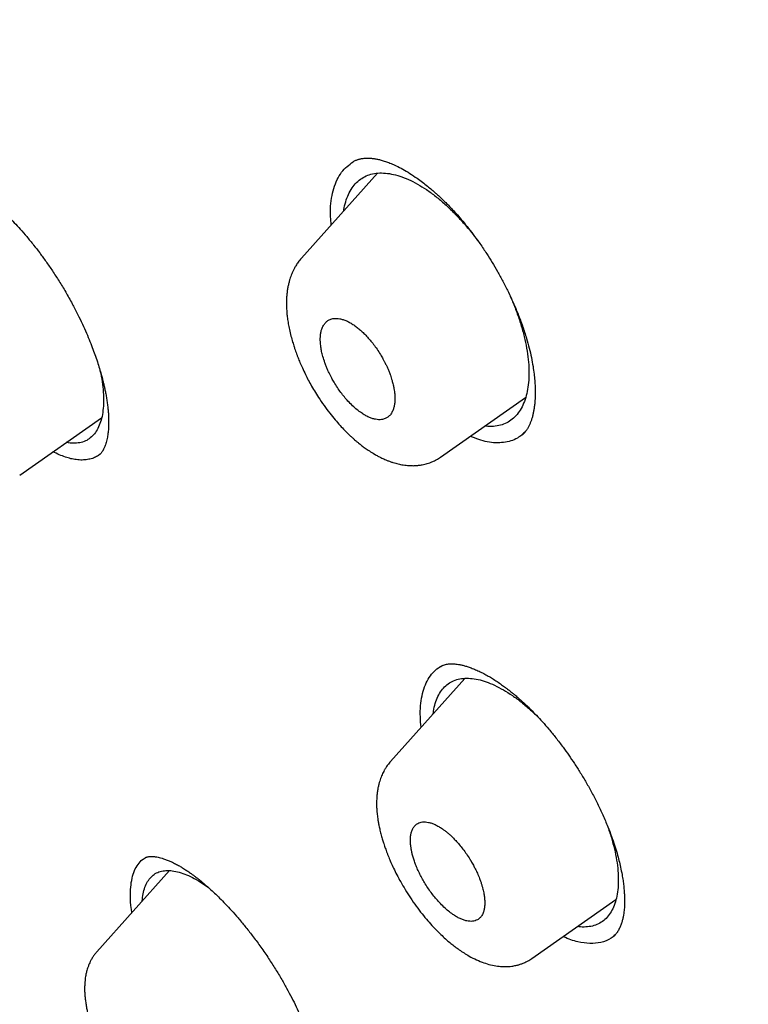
# Model space of a CAD drawing. Header units: millimetres. Extents: x 8 to 601, y 12 to 948.
# Tile 38 of 125: x 473 to 485, y 393 to 408. Entities that reach past the tile are written whole.
import ezdxf

# ---------------------------------------------------------------- set-up
doc = ezdxf.new("R2010")
doc.units = ezdxf.units.MM

msp = doc.modelspace()

# ---------------------------------------------------------------- linework, layer by layer
at = {"color": 7, "linetype": 'Continuous', "lineweight": 30}
for p, q in [((479.137, 405.948), (477.917, 404.587)), ((480.152, 401.396), (481.516, 402.351)), ((473.395, 401.108), (474.71, 402.028)), ((481.46, 401.748), (481.463, 401.751)), ((480.15, 401.398), (480.149, 401.397)), ((480.541, 397.847), (479.346, 396.514)), ((475.797, 394.763), (474.631, 393.461)), ((476.361, 394.538), (476.425, 394.492)), ((481.617, 393.355), (482.965, 394.298)), ((482.923, 393.704), (482.948, 393.726)), ((481.615, 393.357), (481.614, 393.356))]:
    msp.add_line(p, q, dxfattribs=at)
for points, knots in [([(535.107, 394.454), (534.991, 394.598), (534.761, 394.882), (534.415, 395.302), (534.071, 395.71), (533.733, 396.107), (533.399, 396.491), (533.052, 396.886), (532.691, 397.289), (532.318, 397.7), (531.952, 398.096), (531.572, 398.502), (531.179, 398.915), (530.774, 399.334), (530.382, 399.735), (530.002, 400.118), (529.635, 400.483), (529.282, 400.832), (528.941, 401.164), (528.614, 401.479), (528.301, 401.779), (528.001, 402.063), (527.715, 402.332), (527.447, 402.582), (527.197, 402.813), (526.965, 403.026), (526.745, 403.227), (526.538, 403.416), (526.338, 403.596), (526.148, 403.768), (525.966, 403.93), (525.799, 404.079), (525.646, 404.215), (525.508, 404.337), (525.384, 404.446), (525.275, 404.542), (525.18, 404.625), (525.1, 404.696), (525.031, 404.755), (524.974, 404.805), (524.932, 404.842), (524.902, 404.868), (524.883, 404.885), (524.863, 404.902), (524.839, 404.923), (524.806, 404.952), (524.753, 404.998), (524.682, 405.059), (524.594, 405.136), (524.483, 405.231), (524.348, 405.348), (524.186, 405.486), (524.007, 405.639), (523.813, 405.804), (523.606, 405.98), (523.392, 406.159), (523.053, 406.444), (522.591, 406.827), (521.972, 407.335), (521.322, 407.861), (520.638, 408.405), (519.955, 408.942), (519.269, 409.475), (518.576, 410.004), (518.002, 410.436), (517.55, 410.774), (517.224, 411.015), (516.907, 411.248), (516.601, 411.472), (516.304, 411.688), (516.017, 411.895), (515.795, 412.055), (515.634, 412.17), (515.536, 412.24), (515.447, 412.303), (515.374, 412.355), (515.317, 412.395), (515.274, 412.426), (515.235, 412.454), (515.201, 412.478), (515.175, 412.496), (515.154, 412.511), (515.134, 412.525), (515.109, 412.543), (515.07, 412.57), (515.016, 412.608), (514.946, 412.658), (514.861, 412.717), (514.763, 412.786), (514.651, 412.864), (514.527, 412.951), (514.391, 413.046), (514.241, 413.15), (514.087, 413.257), (513.93, 413.365), (513.773, 413.473), (513.609, 413.586), (513.441, 413.7), (513.273, 413.815), (513.025, 413.983), (512.698, 414.203), (512.262, 414.494), (511.794, 414.804), (511.293, 415.132), (510.89, 415.393), (510.587, 415.588), (510.386, 415.716), (510.184, 415.845), (509.981, 415.974), (509.777, 416.103), (509.574, 416.231), (509.382, 416.351), (509.206, 416.461), (509.049, 416.559), (508.906, 416.648), (508.776, 416.728), (508.66, 416.8), (508.558, 416.863), (508.469, 416.918), (508.394, 416.964), (508.331, 417.003), (508.278, 417.035), (508.233, 417.063), (508.185, 417.093), (508.126, 417.129), (508.051, 417.174), (507.964, 417.228), (507.862, 417.29), (507.745, 417.361), (507.615, 417.44), (507.47, 417.528), (507.312, 417.624), (507.141, 417.727), (506.96, 417.835), (506.774, 417.947), (506.587, 418.059), (506.24, 418.266), (505.734, 418.566), (504.934, 419.036), (504.002, 419.579), (502.94, 420.194), (501.888, 420.8), (500.848, 421.395), (500.115, 421.81), (499.682, 422.053), (499.545, 422.129), (499.408, 422.206), (499.272, 422.282), (499.138, 422.357), (499.003, 422.432), (498.873, 422.504), (498.749, 422.572), (498.639, 422.633), (498.545, 422.685), (498.465, 422.729), (498.4, 422.765), (498.349, 422.792), (498.316, 422.81), (498.293, 422.823), (498.272, 422.835), (498.241, 422.851), (498.201, 422.874), (498.15, 422.901), (498.09, 422.934), (497.985, 422.991), (497.841, 423.07), (497.662, 423.167), (497.488, 423.261), (497.321, 423.351), (497.159, 423.438), (497.001, 423.522), (496.855, 423.6), (496.721, 423.671), (496.598, 423.736), (496.474, 423.802), (496.368, 423.857), (496.284, 423.901), (496.226, 423.932), (496.179, 423.956), (496.143, 423.975), (496.108, 423.993), (496.066, 424.015), (496.009, 424.045), (495.938, 424.082), (495.853, 424.126), (495.754, 424.177), (495.495, 424.311), (495.238, 424.442), (494.988, 424.569), (494.893, 424.617), (494.797, 424.665), (494.702, 424.713), (494.612, 424.758), (494.54, 424.794), (494.485, 424.822), (494.446, 424.841), (494.412, 424.858), (494.381, 424.873), (494.353, 424.887), (494.323, 424.902), (494.285, 424.921), (494.239, 424.944), (494.184, 424.971), (494.121, 425.002), (494.055, 425.034), (493.988, 425.067), (493.923, 425.099), (493.833, 425.143), (493.72, 425.198), (493.581, 425.266), (493.446, 425.331), (493.317, 425.393), (493.199, 425.449), (493.091, 425.501), (492.992, 425.547), (492.906, 425.589), (492.83, 425.624), (492.773, 425.651), (492.728, 425.672), (492.686, 425.692), (492.636, 425.715), (492.576, 425.743), (492.51, 425.774), (492.349, 425.849), (492.176, 425.929), (491.993, 426.013), (491.89, 426.059), (491.788, 426.106), (491.687, 426.151), (491.588, 426.196), (491.498, 426.236), (491.421, 426.271), (491.359, 426.298), (491.303, 426.323), (491.247, 426.348), (491.184, 426.376), (491.112, 426.408), (491.027, 426.445), (490.93, 426.487), (490.826, 426.533), (490.721, 426.579), (490.617, 426.624), (490.504, 426.672), (490.384, 426.723), (490.257, 426.777), (490.137, 426.828), (490.026, 426.875), (489.927, 426.917), (489.837, 426.954), (489.75, 426.99), (489.658, 427.028), (489.558, 427.069), (489.449, 427.114), (489.329, 427.163), (489.198, 427.216), (489.078, 427.264), (488.977, 427.305), (488.901, 427.335), (488.837, 427.36), (488.786, 427.381), (488.745, 427.397), (488.705, 427.413), (488.659, 427.431), (488.601, 427.454), (488.532, 427.481), (488.454, 427.511), (488.37, 427.544), (488.286, 427.576), (488.2, 427.609), (488.113, 427.643), (488.026, 427.676), (487.94, 427.709), (487.854, 427.741), (487.773, 427.772), (487.703, 427.798), (487.647, 427.819), (487.603, 427.835), (487.564, 427.849), (487.529, 427.862), (487.492, 427.876), (487.446, 427.893), (487.388, 427.915), (487.303, 427.945), (487.201, 427.983), (487.088, 428.024), (486.985, 428.061), (486.891, 428.094), (486.806, 428.125), (486.728, 428.152), (486.657, 428.177), (486.592, 428.2), (486.537, 428.219), (486.489, 428.236), (486.443, 428.252), (486.391, 428.27), (486.331, 428.29), (486.243, 428.321), (486.131, 428.359), (485.999, 428.403), (485.872, 428.446), (485.748, 428.487), (485.629, 428.526), (485.516, 428.563), (485.41, 428.598), (485.311, 428.629), (485.217, 428.659), (485.123, 428.689), (485.041, 428.715), (484.968, 428.738), (484.903, 428.758), (484.831, 428.78), (484.752, 428.804), (484.678, 428.827), (484.613, 428.847), (484.562, 428.862), (484.52, 428.875), (484.487, 428.885), (484.448, 428.897), (484.396, 428.912), (484.327, 428.932), (484.247, 428.956), (484.157, 428.982), (484.058, 429.011), (483.965, 429.037), (483.878, 429.062), (483.801, 429.084), (483.726, 429.105), (483.658, 429.124), (483.601, 429.139), (483.551, 429.153), (483.495, 429.168), (483.424, 429.187), (483.337, 429.211), (483.243, 429.236), (483.145, 429.262), (483.043, 429.288), (482.937, 429.315), (482.834, 429.342), (482.737, 429.366), (482.646, 429.389), (482.526, 429.418), (482.376, 429.454), (482.194, 429.497), (482.006, 429.54), (481.851, 429.574), (481.732, 429.6), (481.654, 429.617), (481.58, 429.632), (481.517, 429.645), (481.467, 429.656), (481.423, 429.665), (481.376, 429.674), (481.32, 429.686), (481.254, 429.699), (481.18, 429.713), (481.105, 429.728), (481.029, 429.742), (480.955, 429.756), (480.888, 429.769), (480.829, 429.779), (480.777, 429.789), (480.727, 429.798), (480.674, 429.807), (480.616, 429.817), (480.551, 429.828), (480.477, 429.841), (480.393, 429.855), (480.303, 429.869), (480.211, 429.884), (480.116, 429.899), (480.022, 429.913), (479.933, 429.926), (479.855, 429.937), (479.787, 429.946), (479.729, 429.954), (479.68, 429.961), (479.638, 429.966), (479.594, 429.972), (479.544, 429.978), (479.469, 429.988), (479.37, 430), (479.252, 430.013), (479.133, 430.026), (479.017, 430.038), (478.915, 430.048), (478.828, 430.056), (478.756, 430.062), (478.685, 430.068), (478.61, 430.074), (478.529, 430.08), (478.444, 430.087), (478.366, 430.092), (478.299, 430.096), (478.244, 430.099), (478.188, 430.102), (478.127, 430.105), (478.061, 430.109), (477.991, 430.112), (477.904, 430.115), (477.806, 430.118), (477.694, 430.121), (477.587, 430.123), (477.483, 430.125), (477.385, 430.125), (477.287, 430.125), (477.2, 430.124), (477.12, 430.123), (477.048, 430.122), (476.976, 430.12), (476.907, 430.118), (476.839, 430.116), (476.768, 430.113), (476.703, 430.11), (476.648, 430.107), (476.604, 430.105), (476.565, 430.102), (476.53, 430.1), (476.491, 430.098), (476.442, 430.095), (476.382, 430.09), (476.32, 430.086), (476.262, 430.081), (476.208, 430.076), (476.159, 430.072), (476.112, 430.067), (476.064, 430.063), (476.015, 430.058), (475.961, 430.052), (475.905, 430.045), (475.847, 430.039), (475.793, 430.032), (475.731, 430.024), (475.657, 430.014), (475.576, 430.002), (475.493, 429.99), (475.413, 429.977), (475.333, 429.963), (475.259, 429.951), (475.192, 429.938), (475.129, 429.926), (475.068, 429.914), (475.009, 429.902), (474.948, 429.889), (474.891, 429.877), (474.842, 429.866), (474.804, 429.857), (474.769, 429.849), (474.732, 429.841), (474.693, 429.831), (474.655, 429.822), (474.618, 429.813), (474.577, 429.802), (474.531, 429.79), (474.483, 429.777), (474.441, 429.766), (474.406, 429.756), (474.372, 429.747), (474.332, 429.735), (474.288, 429.722), (474.245, 429.71), (474.206, 429.698), (474.17, 429.687), (474.134, 429.676), (474.095, 429.663), (474.053, 429.65), (474.011, 429.636), (473.974, 429.623), (473.939, 429.612), (473.902, 429.599), (473.859, 429.584), (473.817, 429.569), (473.78, 429.555), (473.75, 429.544), (473.724, 429.534), (473.701, 429.526), (473.678, 429.517), (473.653, 429.507), (473.622, 429.495), (473.583, 429.48), (473.544, 429.464), (473.509, 429.45), (473.476, 429.436), (473.439, 429.421), (473.395, 429.402), (473.346, 429.381), (473.301, 429.361), (473.258, 429.342), (473.217, 429.323), (473.171, 429.302), (473.123, 429.28), (473.077, 429.258), (473.039, 429.239), (473.007, 429.223), (472.976, 429.208), (472.941, 429.19), (472.901, 429.17), (472.86, 429.148), (472.822, 429.128), (472.791, 429.112), (472.764, 429.098), (472.739, 429.084), (472.709, 429.067), (472.669, 429.045), (472.615, 429.015), (472.576, 428.992), (472.553, 428.98)], [0, 0, 0, 0, 0.006097, 0.012078, 0.017938, 0.023655, 0.029231, 0.034674, 0.040928, 0.047013, 0.052932, 0.058688, 0.065331, 0.071746, 0.077931, 0.08389, 0.089623, 0.095131, 0.100415, 0.105476, 0.110315, 0.114933, 0.119332, 0.123513, 0.127254, 0.130803, 0.134159, 0.137322, 0.140294, 0.143277, 0.146038, 0.148578, 0.150896, 0.152994, 0.15487, 0.156526, 0.157961, 0.159176, 0.160189, 0.161053, 0.161771, 0.16211, 0.162403, 0.162652, 0.162992, 0.163501, 0.164173, 0.165376, 0.166717, 0.168195, 0.170393, 0.172838, 0.17553, 0.178468, 0.181646, 0.18489, 0.188124, 0.196961, 0.20572, 0.216046, 0.226262, 0.236475, 0.246771, 0.257147, 0.267606, 0.272567, 0.277466, 0.282216, 0.286815, 0.291264, 0.295555, 0.299696, 0.301281, 0.302769, 0.304111, 0.305308, 0.306025, 0.306677, 0.307265, 0.307788, 0.308195, 0.308437, 0.308712, 0.309097, 0.309594, 0.31045, 0.311512, 0.312781, 0.314256, 0.315938, 0.31779, 0.319842, 0.322092, 0.324542, 0.326777, 0.329154, 0.331652, 0.334175, 0.336713, 0.339267, 0.345348, 0.351516, 0.358971, 0.366546, 0.374242, 0.377266, 0.380308, 0.383368, 0.386446, 0.389543, 0.392657, 0.395712, 0.398303, 0.400688, 0.402866, 0.404838, 0.406604, 0.408164, 0.409519, 0.410667, 0.41161, 0.412399, 0.413057, 0.413688, 0.414618, 0.415754, 0.417096, 0.418644, 0.420432, 0.422433, 0.424647, 0.427073, 0.429713, 0.432511, 0.435389, 0.438264, 0.441136, 0.451371, 0.46157, 0.478052, 0.494438, 0.510686, 0.52672, 0.542537, 0.544663, 0.546785, 0.548903, 0.551017, 0.553125, 0.555124, 0.55727, 0.55919, 0.560882, 0.562348, 0.563586, 0.564597, 0.565381, 0.565936, 0.566131, 0.566449, 0.56692, 0.567546, 0.568325, 0.569259, 0.570347, 0.573178, 0.575959, 0.578645, 0.581238, 0.583737, 0.58616, 0.588598, 0.590495, 0.592409, 0.594339, 0.596272, 0.597344, 0.598242, 0.598967, 0.59952, 0.599923, 0.600589, 0.601475, 0.60258, 0.603904, 0.605448, 0.607209, 0.615971, 0.61745, 0.618935, 0.620426, 0.621921, 0.623375, 0.624653, 0.625321, 0.625925, 0.626466, 0.626943, 0.627357, 0.627789, 0.628375, 0.629118, 0.629969, 0.630962, 0.632037, 0.633087, 0.634109, 0.635102, 0.63733, 0.6394, 0.641657, 0.64369, 0.645499, 0.647233, 0.648784, 0.650151, 0.651336, 0.652337, 0.652851, 0.653501, 0.654295, 0.655234, 0.656314, 0.657448, 0.662874, 0.664513, 0.666143, 0.667762, 0.669369, 0.670964, 0.672494, 0.673642, 0.674631, 0.675464, 0.676312, 0.677312, 0.678464, 0.679768, 0.681379, 0.683074, 0.684754, 0.68642, 0.68807, 0.690148, 0.692203, 0.694174, 0.695958, 0.697551, 0.698931, 0.700289, 0.701768, 0.703367, 0.705122, 0.707055, 0.709167, 0.711458, 0.712885, 0.714113, 0.715141, 0.715969, 0.716596, 0.717163, 0.717912, 0.718847, 0.719968, 0.721276, 0.722665, 0.724046, 0.72542, 0.72685, 0.728273, 0.729687, 0.731093, 0.732463, 0.733684, 0.734496, 0.735218, 0.73585, 0.736393, 0.736933, 0.737681, 0.738645, 0.739826, 0.741836, 0.743692, 0.74539, 0.746931, 0.748338, 0.749603, 0.750771, 0.751844, 0.752822, 0.753523, 0.754236, 0.755087, 0.756079, 0.75721, 0.759457, 0.761653, 0.763774, 0.765824, 0.767823, 0.7697, 0.771488, 0.77312, 0.774657, 0.776214, 0.777821, 0.778797, 0.779887, 0.781092, 0.782413, 0.783831, 0.784839, 0.785695, 0.786397, 0.786947, 0.787394, 0.788369, 0.789534, 0.790891, 0.792424, 0.794093, 0.795897, 0.797162, 0.798486, 0.799816, 0.800963, 0.801952, 0.802729, 0.803509, 0.804819, 0.806334, 0.807949, 0.80963, 0.811377, 0.813159, 0.815056, 0.816692, 0.818152, 0.819739, 0.822822, 0.825911, 0.829157, 0.83256, 0.833934, 0.835315, 0.836642, 0.837797, 0.838582, 0.839288, 0.840083, 0.840996, 0.842234, 0.843541, 0.844859, 0.846186, 0.847516, 0.848715, 0.849737, 0.850593, 0.851455, 0.852377, 0.853359, 0.854507, 0.855798, 0.857291, 0.858923, 0.860567, 0.862152, 0.863965, 0.865547, 0.866902, 0.868107, 0.869202, 0.869986, 0.870703, 0.871434, 0.872329, 0.873383, 0.875436, 0.877615, 0.879741, 0.88181, 0.883841, 0.88523, 0.886482, 0.887699, 0.889056, 0.890532, 0.892091, 0.893667, 0.894753, 0.895694, 0.896674, 0.897789, 0.899004, 0.900273, 0.901589, 0.90373, 0.905638, 0.907691, 0.909552, 0.911331, 0.913103, 0.914912, 0.916117, 0.917501, 0.918872, 0.920078, 0.921304, 0.922628, 0.924009, 0.924868, 0.925704, 0.926431, 0.927045, 0.927623, 0.928591, 0.929781, 0.930917, 0.932044, 0.933004, 0.933901, 0.934772, 0.935626, 0.936556, 0.937525, 0.938578, 0.939703, 0.94073, 0.941604, 0.943145, 0.944849, 0.946138, 0.947751, 0.949323, 0.950626, 0.95186, 0.953079, 0.954178, 0.955254, 0.956366, 0.957614, 0.958436, 0.959135, 0.959735, 0.960419, 0.9612, 0.961919, 0.962569, 0.963268, 0.964179, 0.965162, 0.965985, 0.966522, 0.96711, 0.967879, 0.96877, 0.969568, 0.970253, 0.970905, 0.971567, 0.972263, 0.973053, 0.973901, 0.974605, 0.975109, 0.975795, 0.976655, 0.977449, 0.978119, 0.978664, 0.979126, 0.979549, 0.979934, 0.980351, 0.980923, 0.981648, 0.982445, 0.983056, 0.98359, 0.984213, 0.98504, 0.985974, 0.986838, 0.987515, 0.988246, 0.989067, 0.989952, 0.990826, 0.991524, 0.992016, 0.992545, 0.993145, 0.993872, 0.994675, 0.995346, 0.995869, 0.996327, 0.996746, 0.997201, 0.997895, 0.998828, 1, 1, 1, 1]), ([(546.31, 319.917), (546.414, 320.603), (546.621, 321.969), (546.63, 324.249), (546.489, 326.623), (546.21, 329.082), (545.791, 331.861), (545.206, 334.973), (544.448, 338.418), (543.505, 342.325), (542.383, 346.691), (541.162, 351.491), (539.875, 356.343), (538.436, 361.307), (537.042, 365.565), (535.764, 369.067), (534.688, 371.764), (533.463, 374.538), (532.048, 377.395), (530.493, 380.167), (528.807, 382.82), (527.026, 385.31), (525.063, 387.733), (522.988, 390.04), (520.858, 392.223), (518.345, 394.629), (515.447, 397.208), (512.175, 399.906), (508.912, 402.43), (505.667, 404.796), (502.447, 406.995), (499.265, 409.024), (496.13, 410.904), (493.032, 412.693), (489.945, 414.469), (486.867, 416.174), (483.815, 417.75), (480.813, 419.147), (477.885, 420.345), (475.044, 421.346), (472.303, 422.114), (469.989, 422.546), (468.089, 422.689), (466.567, 422.614), (465.194, 422.297), (464.031, 421.679), (463.132, 420.734), (462.45, 419.448), (461.999, 417.891), (461.884, 416.638), (461.829, 416.041)], [0, 0, 0, 0, 0.019898, 0.0396, 0.059164, 0.078622, 0.098012, 0.12334, 0.148581, 0.17373, 0.20787, 0.241963, 0.276211, 0.310624, 0.345209, 0.362608, 0.380134, 0.39781, 0.415671, 0.433755, 0.448995, 0.464411, 0.479836, 0.49507, 0.51012, 0.525029, 0.547188, 0.569187, 0.591087, 0.612948, 0.634795, 0.656565, 0.678193, 0.699626, 0.721058, 0.742686, 0.764457, 0.7863, 0.808166, 0.830063, 0.852062, 0.874222, 0.88913, 0.904182, 0.919413, 0.934843, 0.95025, 0.965501, 0.983579, 1, 1, 1, 1]), ([(544.101, 319.878), (544.186, 320.426), (544.357, 321.522), (544.405, 323.329), (544.343, 325.217), (544.175, 327.181), (543.925, 329.2), (543.545, 331.658), (542.994, 334.581), (542.241, 337.983), (541.364, 341.596), (540.38, 345.404), (539.346, 349.383), (538.284, 353.383), (537.143, 357.436), (535.878, 361.565), (534.681, 365.084), (533.614, 367.955), (532.744, 370.143), (531.787, 372.367), (530.725, 374.631), (529.537, 376.933), (528.317, 379.071), (527.089, 381.024), (525.891, 382.779), (524.595, 384.513), (523.059, 386.396), (521.273, 388.395), (519.254, 390.481), (517.052, 392.606), (514.679, 394.755), (512.145, 396.911), (509.6, 398.956), (507.056, 400.902), (504.307, 402.905), (501.364, 404.924), (498.239, 406.927), (495.143, 408.789), (492.07, 410.567), (489.007, 412.327), (485.964, 414.006), (482.962, 415.547), (480.214, 416.816), (477.723, 417.839), (475.479, 418.657), (473.301, 419.335), (471.201, 419.853), (469.312, 420.167), (467.644, 420.277), (466.197, 420.191), (465.011, 419.908), (464.08, 419.45), (463.376, 418.869), (462.806, 418.135), (462.314, 417.174), (461.937, 415.959), (461.7, 414.479), (461.609, 412.881), (461.637, 411.193), (461.761, 409.436), (462.028, 407.026), (462.513, 403.918), (463.277, 400.079), (464.173, 396.167), (465.154, 392.214), (466.166, 388.247), (467.144, 384.488), (468.132, 380.902), (469.144, 377.483), (470.265, 374.006), (471.363, 370.901), (472.399, 368.189), (473.336, 365.891), (474.36, 363.556), (475.474, 361.184), (476.317, 359.572), (476.739, 358.765)], [0, 0, 0, 0, 0.011709, 0.0234, 0.035079, 0.046745, 0.058401, 0.070053, 0.08835, 0.106637, 0.124908, 0.145647, 0.166375, 0.187119, 0.207887, 0.228673, 0.249479, 0.259892, 0.270315, 0.28075, 0.291198, 0.301658, 0.31213, 0.319994, 0.327864, 0.335737, 0.343609, 0.354092, 0.364563, 0.37502, 0.38755, 0.400066, 0.41258, 0.425091, 0.437599, 0.45323, 0.468841, 0.484431, 0.499999, 0.515569, 0.531166, 0.546782, 0.562408, 0.574915, 0.587424, 0.599934, 0.612454, 0.624987, 0.635443, 0.645912, 0.656393, 0.664263, 0.672136, 0.680006, 0.687871, 0.698343, 0.708803, 0.71925, 0.729685, 0.740108, 0.750521, 0.771326, 0.792113, 0.81288, 0.833624, 0.854353, 0.875091, 0.892532, 0.909986, 0.927451, 0.944927, 0.955919, 0.966921, 0.977933, 0.988958, 1, 1, 1, 1]), ([(478.747, 406.133), (478.755, 406.137), (478.77, 406.146), (478.791, 406.156), (478.811, 406.163), (478.829, 406.17), (478.849, 406.175), (478.87, 406.18), (478.896, 406.185), (478.927, 406.189), (478.959, 406.191), (478.989, 406.191), (479.015, 406.19), (479.041, 406.188), (479.068, 406.186), (479.097, 406.181), (479.126, 406.176), (479.164, 406.168), (479.215, 406.155), (479.283, 406.133), (479.357, 406.105), (479.444, 406.066), (479.544, 406.014), (479.657, 405.947), (479.763, 405.876), (479.858, 405.807), (479.936, 405.745), (480.007, 405.686), (480.061, 405.639), (480.1, 405.604), (480.131, 405.576), (480.165, 405.543), (480.209, 405.501), (480.264, 405.447), (480.329, 405.38), (480.403, 405.299), (480.487, 405.203), (480.58, 405.091), (480.68, 404.962), (480.786, 404.816), (480.887, 404.666), (480.981, 404.517), (481.067, 404.37), (481.153, 404.214), (481.237, 404.047), (481.319, 403.871), (481.397, 403.687), (481.47, 403.494), (481.51, 403.365), (481.531, 403.299)], [0, 0, 0, 0, 0.017587, 0.03282, 0.045688, 0.056182, 0.065999, 0.07768, 0.091433, 0.107275, 0.123962, 0.138175, 0.149298, 0.159438, 0.170586, 0.182412, 0.193494, 0.203662, 0.224127, 0.247502, 0.271996, 0.296241, 0.328401, 0.36132, 0.394956, 0.418907, 0.441097, 0.461186, 0.477618, 0.486426, 0.493764, 0.503016, 0.515244, 0.53045, 0.548635, 0.569804, 0.593962, 0.621101, 0.651197, 0.684263, 0.720314, 0.749324, 0.780027, 0.812425, 0.846522, 0.88232, 0.919822, 0.95904, 1, 1, 1, 1]), ([(478.395, 405.12), (478.388, 405.206), (478.373, 405.426), (478.428, 405.716), (478.548, 405.98), (478.682, 406.082), (478.748, 406.132)], [0, 0, 0, 0, 0.1777658, 0.4538963, 0.7296986, 1, 1, 1, 1]), ([(472.003, 405.866), (472.008, 405.869), (472.017, 405.874), (472.029, 405.879), (472.04, 405.882), (472.049, 405.885), (472.056, 405.887), (472.063, 405.888), (472.07, 405.89), (472.078, 405.891), (472.09, 405.893), (472.105, 405.894), (472.122, 405.895), (472.14, 405.895), (472.159, 405.894), (472.18, 405.892), (472.202, 405.889), (472.231, 405.885), (472.269, 405.877), (472.319, 405.863), (472.377, 405.844), (472.443, 405.817), (472.511, 405.786), (472.576, 405.752), (472.636, 405.717), (472.693, 405.682), (472.752, 405.643), (472.811, 405.602), (472.865, 405.561), (472.911, 405.525), (472.957, 405.488), (473.009, 405.443), (473.073, 405.387), (473.145, 405.32), (473.225, 405.242), (473.312, 405.152), (473.407, 405.049), (473.511, 404.929), (473.615, 404.802), (473.718, 404.668), (473.82, 404.53), (473.924, 404.379), (474.029, 404.216), (474.136, 404.041), (474.203, 403.919), (474.237, 403.856)], [0, 0, 0, 0, 0.019209, 0.035624, 0.049235, 0.060932, 0.069222, 0.075989, 0.083497, 0.091754, 0.100763, 0.116003, 0.13, 0.142303, 0.156203, 0.169509, 0.183249, 0.197428, 0.220059, 0.246013, 0.274808, 0.305521, 0.335454, 0.362402, 0.387037, 0.407768, 0.430289, 0.45428, 0.475105, 0.491245, 0.506533, 0.525666, 0.54867, 0.575566, 0.603414, 0.634515, 0.668879, 0.706512, 0.74741, 0.783975, 0.82278, 0.863805, 0.907026, 0.952426, 1, 1, 1, 1]), ([(478.597, 405.346), (478.599, 405.361), (478.607, 405.424), (478.636, 405.523), (478.683, 405.639), (478.744, 405.738), (478.819, 405.82), (478.906, 405.884), (479.005, 405.927), (479.115, 405.951), (479.234, 405.955), (479.362, 405.939), (479.496, 405.904), (479.635, 405.852), (479.731, 405.801), (479.78, 405.775)], [0, 0, 0, 0, 0.025601, 0.106657, 0.187771, 0.268944, 0.350215, 0.431676, 0.513148, 0.594467, 0.675704, 0.756879, 0.837988, 0.919024, 1, 1, 1, 1]), ([(479.78, 405.775), (479.828, 405.746), (479.925, 405.689), (480.074, 405.579), (480.221, 405.454), (480.367, 405.315), (480.51, 405.162), (480.637, 405.014), (480.714, 404.912), (480.746, 404.869)], [0, 0, 0, 0, 0.148238, 0.296505, 0.444851, 0.593349, 0.741966, 0.890607, 1, 1, 1, 1]), ([(477.918, 404.586), (477.9, 404.565), (477.866, 404.525), (477.828, 404.467), (477.801, 404.418), (477.779, 404.374), (477.762, 404.334), (477.746, 404.294), (477.731, 404.25), (477.717, 404.2), (477.704, 404.144), (477.692, 404.081), (477.684, 404.016), (477.678, 403.946), (477.676, 403.872), (477.677, 403.791), (477.683, 403.706), (477.692, 403.622), (477.706, 403.534), (477.724, 403.438), (477.748, 403.34), (477.774, 403.247), (477.797, 403.173), (477.816, 403.117), (477.831, 403.074), (477.847, 403.032), (477.867, 402.979), (477.895, 402.91), (477.934, 402.82), (477.979, 402.725), (478.029, 402.628), (478.082, 402.531), (478.143, 402.428), (478.217, 402.313), (478.301, 402.193), (478.39, 402.075), (478.475, 401.973), (478.554, 401.885), (478.626, 401.81), (478.686, 401.751), (478.734, 401.707), (478.769, 401.676), (478.802, 401.648), (478.838, 401.618), (478.885, 401.581), (478.942, 401.538), (479.011, 401.491), (479.08, 401.448), (479.142, 401.414), (479.186, 401.391), (479.223, 401.373), (479.257, 401.358), (479.296, 401.341), (479.34, 401.325), (479.386, 401.309), (479.429, 401.297), (479.469, 401.286), (479.51, 401.277), (479.553, 401.27), (479.61, 401.262), (479.673, 401.258), (479.739, 401.258), (479.799, 401.263), (479.851, 401.271), (479.897, 401.281), (479.938, 401.292), (479.98, 401.306), (480.028, 401.326), (480.087, 401.354), (480.127, 401.381), (480.15, 401.396)], [0, 0, 0, 0, 0.019203, 0.035659, 0.049545, 0.061094, 0.071033, 0.081153, 0.091787, 0.104013, 0.117936, 0.13223, 0.148877, 0.162691, 0.17947, 0.198402, 0.216385, 0.233641, 0.25215, 0.271822, 0.292966, 0.312285, 0.327798, 0.337331, 0.345493, 0.353872, 0.362493, 0.377345, 0.39537, 0.416586, 0.434609, 0.454382, 0.475876, 0.498801, 0.527915, 0.554685, 0.579137, 0.601281, 0.62112, 0.63863, 0.649775, 0.658951, 0.6664, 0.675524, 0.687402, 0.702031, 0.71942, 0.739612, 0.753819, 0.765426, 0.773211, 0.780926, 0.790715, 0.802533, 0.814044, 0.824959, 0.834048, 0.842539, 0.85257, 0.864198, 0.882124, 0.897863, 0.911338, 0.924969, 0.934513, 0.944513, 0.95499, 0.966681, 0.981668, 1, 1, 1, 1]), ([(481.241, 404.036), (481.267, 403.979), (481.322, 403.856), (481.393, 403.668), (481.456, 403.472), (481.506, 403.281), (481.542, 403.095), (481.565, 402.916), (481.572, 402.747), (481.565, 402.59), (481.544, 402.446), (481.509, 402.315), (481.461, 402.2), (481.399, 402.1), (481.325, 402.019), (481.238, 401.955), (481.139, 401.912), (481.03, 401.889), (480.937, 401.883), (480.879, 401.891), (480.862, 401.894)], [0, 0, 0, 0, 0.049804, 0.107741, 0.165738, 0.223798, 0.281941, 0.34022, 0.398493, 0.456639, 0.514697, 0.572685, 0.63061, 0.688486, 0.746345, 0.804253, 0.862167, 0.92005, 0.977953, 1, 1, 1, 1]), ([(474.237, 403.856), (474.267, 403.8), (474.324, 403.691), (474.4, 403.533), (474.466, 403.387), (474.522, 403.251), (474.57, 403.128), (474.613, 403.01), (474.65, 402.899), (474.682, 402.797), (474.707, 402.711), (474.725, 402.64), (474.741, 402.578), (474.754, 402.52), (474.768, 402.457), (474.781, 402.388), (474.794, 402.314), (474.804, 402.24), (474.813, 402.168), (474.819, 402.089), (474.823, 402.003), (474.823, 401.915), (474.819, 401.845), (474.814, 401.792), (474.808, 401.752), (474.802, 401.712), (474.793, 401.671), (474.783, 401.631), (474.772, 401.596), (474.761, 401.566), (474.751, 401.543), (474.744, 401.527), (474.739, 401.517), (474.735, 401.511), (474.732, 401.505), (474.729, 401.5), (474.725, 401.494), (474.718, 401.483), (474.708, 401.467), (474.693, 401.448), (474.68, 401.436), (474.673, 401.43)], [0, 0, 0, 0, 0.050956, 0.098497, 0.142668, 0.183505, 0.221037, 0.255286, 0.292078, 0.324199, 0.35167, 0.374508, 0.392722, 0.412007, 0.432673, 0.456673, 0.48356, 0.510557, 0.537188, 0.564407, 0.602581, 0.64191, 0.678683, 0.699514, 0.720209, 0.741333, 0.766159, 0.792317, 0.817698, 0.839681, 0.858296, 0.87412, 0.881367, 0.888181, 0.894565, 0.900521, 0.907506, 0.921618, 0.941769, 0.967912, 1, 1, 1, 1]), ([(478.881, 402.103), (478.9, 402.09), (478.939, 402.065), (478.997, 402.036), (479.052, 402.014), (479.106, 402), (479.156, 401.994), (479.198, 401.996), (479.233, 402.002), (479.26, 402.012), (479.292, 402.027), (479.328, 402.054), (479.363, 402.097), (479.388, 402.149), (479.406, 402.206), (479.413, 402.252), (479.416, 402.287), (479.417, 402.31), (479.418, 402.333), (479.417, 402.358), (479.416, 402.383), (479.414, 402.413), (479.41, 402.45), (479.402, 402.499), (479.39, 402.559), (479.371, 402.629), (479.349, 402.699), (479.325, 402.763), (479.303, 402.816), (479.281, 402.865), (479.259, 402.91), (479.237, 402.951), (479.217, 402.988), (479.187, 403.04), (479.146, 403.106), (479.09, 403.184), (479.034, 403.256), (478.977, 403.322), (478.921, 403.38), (478.865, 403.432), (478.811, 403.477), (478.756, 403.517), (478.699, 403.552), (478.642, 403.581), (478.586, 403.602), (478.533, 403.616), (478.482, 403.622), (478.44, 403.621), (478.405, 403.614), (478.377, 403.605), (478.345, 403.589), (478.31, 403.562), (478.275, 403.519), (478.249, 403.468), (478.232, 403.411), (478.225, 403.365), (478.222, 403.33), (478.22, 403.307), (478.22, 403.284), (478.22, 403.26), (478.222, 403.235), (478.224, 403.201), (478.23, 403.153), (478.242, 403.086), (478.262, 403.004), (478.288, 402.924), (478.314, 402.854), (478.336, 402.801), (478.359, 402.751), (478.381, 402.706), (478.402, 402.665), (478.422, 402.629), (478.452, 402.578), (478.493, 402.511), (478.549, 402.433), (478.606, 402.36), (478.669, 402.288), (478.737, 402.218), (478.81, 402.153), (478.858, 402.119), (478.881, 402.103)], [0, 0, 0, 0, 0.01564, 0.0312655, 0.0468811, 0.0624916, 0.078102, 0.0937168, 0.104134, 0.1145567, 0.1249865, 0.1433163, 0.1626399, 0.1829634, 0.1988705, 0.2153455, 0.220966, 0.2266498, 0.2323972, 0.2382081, 0.2440826, 0.2500208, 0.2586887, 0.2692719, 0.2817702, 0.2961831, 0.3125103, 0.3236663, 0.334078, 0.3437455, 0.3526686, 0.3608475, 0.3682821, 0.3749724, 0.3923803, 0.4092719, 0.4256491, 0.4415138, 0.4568682, 0.4717147, 0.486056, 0.4998949, 0.5154688, 0.5310488, 0.5466397, 0.5622459, 0.5778721, 0.593523, 0.6039753, 0.614442, 0.6249243, 0.6432921, 0.6626345, 0.6829573, 0.6988509, 0.7153013, 0.720911, 0.7265829, 0.732317, 0.7381134, 0.7439722, 0.7498933, 0.7615011, 0.7757826, 0.7927369, 0.8123631, 0.8237502, 0.8343177, 0.8440655, 0.8529936, 0.8611019, 0.8683905, 0.8748594, 0.8924293, 0.9094454, 0.9259092, 0.9418226, 0.9621816, 0.981572, 1, 1, 1, 1]), ([(481.531, 403.299), (481.545, 403.247), (481.575, 403.142), (481.609, 402.992), (481.635, 402.854), (481.652, 402.733), (481.662, 402.633), (481.667, 402.552), (481.67, 402.487), (481.67, 402.435), (481.67, 402.392), (481.668, 402.351), (481.666, 402.298), (481.66, 402.236), (481.652, 402.175), (481.642, 402.119), (481.631, 402.066), (481.617, 402.015), (481.6, 401.966), (481.582, 401.921), (481.562, 401.879), (481.544, 401.849), (481.53, 401.828), (481.52, 401.814), (481.509, 401.799), (481.495, 401.782), (481.478, 401.763), (481.464, 401.751), (481.457, 401.745)], [0, 0, 0, 0, 0.069128, 0.138648, 0.205011, 0.263415, 0.313851, 0.35383, 0.388448, 0.418324, 0.438484, 0.459747, 0.489488, 0.532013, 0.571969, 0.607513, 0.645416, 0.687067, 0.726624, 0.76814, 0.811624, 0.855594, 0.872086, 0.888194, 0.907717, 0.932883, 0.963657, 1, 1, 1, 1]), ([(474.679, 402.803), (474.685, 402.781), (474.705, 402.697), (474.726, 402.561), (474.741, 402.397), (474.742, 402.246), (474.73, 402.109), (474.704, 401.985), (474.664, 401.878), (474.613, 401.787), (474.548, 401.715), (474.472, 401.661), (474.384, 401.628), (474.285, 401.615), (474.205, 401.617), (474.155, 401.629), (474.143, 401.632)], [0, 0, 0, 0, 0.029129, 0.108312, 0.187502, 0.266592, 0.345628, 0.42462, 0.503559, 0.582445, 0.661305, 0.740215, 0.8191, 0.897914, 0.976751, 1, 1, 1, 1]), ([(481.521, 401.813), (481.477, 401.772), (481.378, 401.678), (481.167, 401.62), (480.912, 401.622), (480.719, 401.693), (480.626, 401.728)], [0, 0, 0, 0, 0.2069133, 0.4760377, 0.7458421, 1, 1, 1, 1]), ([(474.687, 401.443), (474.667, 401.429), (474.628, 401.401), (474.561, 401.373), (474.484, 401.354), (474.398, 401.346), (474.309, 401.352), (474.218, 401.369), (474.127, 401.395), (474.031, 401.432), (473.963, 401.465), (473.929, 401.482)], [0, 0, 0, 0, 0.104506, 0.213282, 0.327039, 0.445877, 0.569904, 0.67295, 0.779461, 0.889512, 1, 1, 1, 1]), ([(479.839, 397.063), (479.833, 397.119), (479.822, 397.24), (479.827, 397.409), (479.85, 397.57), (479.891, 397.713), (479.949, 397.837), (480.024, 397.939), (480.104, 398.014), (480.166, 398.045), (480.192, 398.057)], [0, 0, 0, 0, 0.112859, 0.24507, 0.377265, 0.509428, 0.641622, 0.773861, 0.906158, 1, 1, 1, 1]), ([(480.14, 398.032), (480.148, 398.037), (480.162, 398.045), (480.196, 398.06), (480.231, 398.07), (480.261, 398.076), (480.286, 398.079), (480.311, 398.08), (480.341, 398.081), (480.377, 398.079), (480.417, 398.075), (480.46, 398.067), (480.509, 398.057), (480.565, 398.041), (480.627, 398.021), (480.696, 397.994), (480.768, 397.962), (480.841, 397.925), (480.914, 397.886), (480.985, 397.843), (481.057, 397.797), (481.127, 397.749), (481.187, 397.705), (481.232, 397.671), (481.266, 397.644), (481.299, 397.618), (481.341, 397.583), (481.392, 397.54), (481.453, 397.486), (481.523, 397.421), (481.603, 397.344), (481.691, 397.254), (481.788, 397.149), (481.893, 397.028), (482.004, 396.892), (482.11, 396.752), (482.21, 396.613), (482.303, 396.477), (482.396, 396.331), (482.49, 396.175), (482.582, 396.01), (482.672, 395.836), (482.758, 395.654), (482.809, 395.531), (482.836, 395.468)], [0, 0, 0, 0, 0.027856, 0.052997, 0.07542, 0.095086, 0.112146, 0.124544, 0.139816, 0.15841, 0.177127, 0.193906, 0.215006, 0.236502, 0.259087, 0.282979, 0.308011, 0.33211, 0.354709, 0.376611, 0.398842, 0.420858, 0.439157, 0.453108, 0.460438, 0.469795, 0.481926, 0.496833, 0.514518, 0.534985, 0.558244, 0.584303, 0.613152, 0.644801, 0.679268, 0.716564, 0.746402, 0.777837, 0.81087, 0.845498, 0.881718, 0.919533, 0.958952, 1, 1, 1, 1]), ([(480.034, 397.281), (480.035, 397.294), (480.041, 397.354), (480.065, 397.447), (480.106, 397.559), (480.162, 397.653), (480.231, 397.731), (480.313, 397.79), (480.407, 397.83), (480.513, 397.85), (480.628, 397.85), (480.751, 397.832), (480.881, 397.794), (481.017, 397.74), (481.112, 397.688), (481.159, 397.662)], [0, 0, 0, 0, 0.02277, 0.104045, 0.185392, 0.266811, 0.348337, 0.430059, 0.511793, 0.593351, 0.674815, 0.756212, 0.837543, 0.918802, 1, 1, 1, 1]), ([(481.159, 397.662), (481.207, 397.633), (481.303, 397.575), (481.449, 397.465), (481.589, 397.348), (481.679, 397.261), (481.72, 397.221)], [0, 0, 0, 0, 0.259547, 0.519166, 0.778962, 1, 1, 1, 1]), ([(479.347, 396.514), (479.332, 396.496), (479.304, 396.463), (479.271, 396.414), (479.248, 396.374), (479.228, 396.338), (479.211, 396.301), (479.195, 396.261), (479.18, 396.221), (479.167, 396.176), (479.154, 396.129), (479.143, 396.076), (479.134, 396.019), (479.128, 395.963), (479.125, 395.912), (479.123, 395.861), (479.123, 395.805), (479.126, 395.746), (479.131, 395.691), (479.136, 395.643), (479.142, 395.595), (479.151, 395.543), (479.162, 395.481), (479.178, 395.41), (479.197, 395.333), (479.218, 395.261), (479.237, 395.202), (479.252, 395.158), (479.264, 395.122), (479.277, 395.085), (479.293, 395.044), (479.315, 394.988), (479.345, 394.914), (479.387, 394.823), (479.436, 394.72), (479.495, 394.608), (479.565, 394.487), (479.645, 394.358), (479.735, 394.227), (479.828, 394.101), (479.921, 393.988), (480.01, 393.887), (480.094, 393.799), (480.172, 393.722), (480.245, 393.655), (480.313, 393.597), (480.381, 393.544), (480.452, 393.492), (480.529, 393.441), (480.621, 393.385), (480.727, 393.331), (480.842, 393.285), (480.954, 393.251), (481.044, 393.234), (481.112, 393.227), (481.155, 393.224), (481.197, 393.224), (481.242, 393.225), (481.287, 393.23), (481.327, 393.236), (481.358, 393.242), (481.385, 393.248), (481.413, 393.256), (481.448, 393.268), (481.495, 393.286), (481.554, 393.314), (481.593, 393.34), (481.615, 393.355)], [0, 0, 0, 0, 0.016688, 0.030375, 0.041238, 0.051355, 0.061345, 0.071086, 0.082087, 0.092571, 0.104321, 0.117685, 0.131906, 0.145577, 0.1566, 0.167577, 0.180592, 0.194878, 0.207071, 0.217133, 0.226159, 0.238144, 0.250915, 0.266061, 0.283391, 0.298879, 0.310879, 0.319408, 0.325957, 0.333143, 0.341558, 0.351193, 0.36771, 0.386391, 0.407253, 0.430324, 0.455545, 0.482828, 0.512117, 0.540751, 0.567528, 0.59247, 0.615586, 0.63688, 0.656349, 0.673987, 0.691032, 0.709326, 0.728933, 0.749375, 0.779579, 0.808821, 0.835879, 0.863074, 0.874213, 0.884606, 0.894224, 0.904599, 0.917412, 0.926152, 0.933714, 0.939974, 0.945425, 0.953735, 0.965633, 0.981077, 1, 1, 1, 1]), ([(480.347, 394.062), (480.367, 394.049), (480.406, 394.023), (480.463, 393.993), (480.518, 393.971), (480.57, 393.956), (480.619, 393.949), (480.664, 393.95), (480.706, 393.958), (480.745, 393.975), (480.783, 394.003), (480.816, 394.045), (480.839, 394.095), (480.853, 394.15), (480.859, 394.195), (480.86, 394.232), (480.86, 394.259), (480.859, 394.286), (480.857, 394.314), (480.853, 394.355), (480.844, 394.412), (480.831, 394.468), (480.819, 394.51), (480.812, 394.534), (480.804, 394.558), (480.796, 394.583), (480.786, 394.61), (480.769, 394.655), (480.744, 394.716), (480.71, 394.787), (480.681, 394.842), (480.659, 394.882), (480.645, 394.906), (480.637, 394.92), (480.633, 394.926), (480.63, 394.932), (480.627, 394.937), (480.624, 394.942), (480.604, 394.973), (480.567, 395.03), (480.51, 395.109), (480.452, 395.181), (480.398, 395.242), (480.348, 395.293), (480.304, 395.335), (480.261, 395.372), (480.22, 395.405), (480.173, 395.439), (480.121, 395.472), (480.064, 395.502), (480.009, 395.525), (479.956, 395.539), (479.907, 395.546), (479.862, 395.546), (479.821, 395.538), (479.781, 395.521), (479.744, 395.493), (479.711, 395.451), (479.688, 395.401), (479.674, 395.346), (479.668, 395.301), (479.666, 395.264), (479.666, 395.238), (479.667, 395.211), (479.67, 395.182), (479.673, 395.148), (479.68, 395.106), (479.69, 395.053), (479.705, 394.995), (479.725, 394.93), (479.751, 394.859), (479.782, 394.783), (479.819, 394.705), (479.86, 394.628), (479.906, 394.548), (479.958, 394.469), (480.013, 394.392), (480.07, 394.321), (480.134, 394.249), (480.203, 394.179), (480.276, 394.114), (480.324, 394.079), (480.347, 394.062)], [0, 0, 0, 0, 0.01589, 0.031697, 0.047424, 0.063073, 0.07865, 0.094156, 0.109595, 0.12497, 0.143887, 0.163564, 0.184005, 0.199846, 0.216122, 0.222757, 0.229462, 0.236237, 0.243083, 0.249999, 0.264805, 0.281702, 0.286476, 0.291393, 0.296454, 0.301658, 0.307006, 0.312498, 0.329411, 0.343724, 0.355436, 0.362513, 0.368126, 0.369672, 0.371055, 0.372276, 0.373333, 0.374228, 0.374961, 0.392873, 0.410128, 0.426725, 0.442667, 0.45495, 0.466814, 0.47826, 0.489288, 0.4999, 0.515749, 0.531529, 0.547241, 0.56289, 0.578479, 0.59401, 0.609487, 0.624913, 0.643912, 0.663633, 0.684083, 0.699905, 0.716142, 0.722756, 0.729437, 0.736184, 0.742998, 0.749879, 0.760472, 0.772017, 0.784513, 0.797961, 0.81236, 0.827982, 0.843603, 0.859225, 0.874847, 0.892143, 0.908966, 0.925316, 0.941194, 0.961627, 0.981228, 1, 1, 1, 1]), ([(482.826, 395.491), (482.838, 395.456), (482.874, 395.358), (482.92, 395.2), (482.963, 395.018), (482.991, 394.843), (483.005, 394.679), (483.004, 394.526), (482.988, 394.386), (482.959, 394.26), (482.916, 394.15), (482.86, 394.055), (482.791, 393.977), (482.709, 393.918), (482.615, 393.878), (482.51, 393.859), (482.421, 393.856), (482.365, 393.865), (482.35, 393.868)], [0, 0, 0, 0, 0.0358852, 0.1030353, 0.1702727, 0.2376576, 0.3050477, 0.3722986, 0.4394607, 0.5065533, 0.5735813, 0.6405525, 0.7074951, 0.7744745, 0.8414555, 0.9084029, 0.9753799, 1, 1, 1, 1]), ([(482.836, 395.468), (482.856, 395.416), (482.895, 395.316), (482.943, 395.174), (482.983, 395.044), (483.014, 394.926), (483.041, 394.813), (483.063, 394.706), (483.079, 394.607), (483.09, 394.524), (483.096, 394.458), (483.1, 394.407), (483.102, 394.368), (483.104, 394.338), (483.104, 394.31), (483.104, 394.282), (483.104, 394.251), (483.103, 394.217), (483.102, 394.182), (483.099, 394.143), (483.094, 394.099), (483.087, 394.051), (483.079, 394.009), (483.071, 393.975), (483.065, 393.95), (483.059, 393.931), (483.054, 393.916), (483.048, 393.898), (483.039, 393.875), (483.027, 393.847), (483.013, 393.818), (483, 393.795), (482.989, 393.778), (482.98, 393.765), (482.971, 393.752), (482.959, 393.738), (482.945, 393.722), (482.933, 393.711), (482.927, 393.706)], [0, 0, 0, 0, 0.060839, 0.117529, 0.170129, 0.218688, 0.263247, 0.313376, 0.357378, 0.395307, 0.427208, 0.450698, 0.469394, 0.483849, 0.497594, 0.511269, 0.529071, 0.546758, 0.566534, 0.589225, 0.615864, 0.646671, 0.681627, 0.702986, 0.721133, 0.736088, 0.747867, 0.75912, 0.780692, 0.808824, 0.840676, 0.869181, 0.886153, 0.90151, 0.917283, 0.938836, 0.966421, 1, 1, 1, 1]), ([(475.196, 394.091), (475.192, 394.116), (475.177, 394.205), (475.17, 394.342), (475.175, 394.502), (475.197, 394.644), (475.235, 394.767), (475.292, 394.867), (475.352, 394.935), (475.399, 394.961), (475.416, 394.97)], [0, 0, 0, 0, 0.055864, 0.199455, 0.343202, 0.487114, 0.631247, 0.775744, 0.920178, 1, 1, 1, 1]), ([(475.405, 394.967), (475.409, 394.969), (475.416, 394.973), (475.426, 394.978), (475.434, 394.98), (475.44, 394.982), (475.446, 394.984), (475.454, 394.986), (475.466, 394.988), (475.482, 394.99), (475.5, 394.991), (475.521, 394.991), (475.546, 394.989), (475.571, 394.987), (475.6, 394.982), (475.636, 394.974), (475.68, 394.962), (475.733, 394.945), (475.79, 394.923), (475.85, 394.896), (475.91, 394.865), (475.969, 394.832), (476.017, 394.803), (476.053, 394.78), (476.081, 394.761), (476.109, 394.743), (476.139, 394.722), (476.174, 394.696), (476.215, 394.666), (476.262, 394.629), (476.317, 394.585), (476.38, 394.532), (476.449, 394.471), (476.524, 394.401), (476.607, 394.321), (476.698, 394.228), (476.797, 394.122), (476.902, 394.003), (477.014, 393.869), (477.132, 393.72), (477.254, 393.555), (477.334, 393.438), (477.376, 393.377)], [0, 0, 0, 0, 0.023949, 0.043626, 0.059013, 0.070086, 0.078675, 0.088171, 0.105089, 0.123904, 0.141742, 0.163443, 0.183358, 0.202736, 0.222273, 0.245821, 0.27341, 0.303829, 0.334692, 0.36269, 0.394924, 0.422185, 0.444984, 0.459438, 0.471325, 0.481954, 0.494662, 0.509617, 0.526499, 0.545626, 0.568024, 0.594069, 0.620927, 0.650827, 0.683779, 0.719792, 0.758869, 0.801009, 0.846203, 0.894438, 0.945705, 1, 1, 1, 1]), ([(475.363, 394.277), (475.363, 394.286), (475.365, 394.338), (475.381, 394.421), (475.413, 394.525), (475.458, 394.61), (475.517, 394.679), (475.588, 394.729), (475.672, 394.758), (475.766, 394.768), (475.87, 394.759), (475.983, 394.732), (476.103, 394.686), (476.229, 394.623), (476.317, 394.566), (476.361, 394.538)], [0, 0, 0, 0, 0.015285, 0.097174, 0.179149, 0.261206, 0.343368, 0.425715, 0.508063, 0.590227, 0.672299, 0.754313, 0.836272, 0.918167, 1, 1, 1, 1]), ([(482.953, 393.735), (482.932, 393.716), (482.866, 393.658), (482.731, 393.606), (482.552, 393.586), (482.35, 393.619), (482.203, 393.663), (482.121, 393.705), (482.119, 393.706)], [0, 0, 0, 0, 0.112323, 0.343716, 0.554814, 0.763497, 0.993992, 1, 1, 1, 1]), ([(474.633, 393.462), (474.621, 393.447), (474.598, 393.42), (474.571, 393.381), (474.552, 393.351), (474.539, 393.326), (474.525, 393.299), (474.509, 393.265), (474.493, 393.224), (474.48, 393.183), (474.47, 393.148), (474.462, 393.116), (474.455, 393.081), (474.448, 393.042), (474.443, 392.999), (474.439, 392.948), (474.437, 392.891), (474.437, 392.827), (474.441, 392.764), (474.447, 392.7), (474.457, 392.632), (474.469, 392.561), (474.483, 392.493), (474.498, 392.43), (474.513, 392.377), (474.527, 392.328), (474.541, 392.283), (474.556, 392.236), (474.572, 392.188), (474.59, 392.137), (474.613, 392.078), (474.641, 392.007), (474.679, 391.919), (474.726, 391.816), (474.784, 391.699), (474.855, 391.568), (474.931, 391.439), (475.01, 391.314), (475.088, 391.199), (475.169, 391.088), (475.255, 390.977), (475.346, 390.868), (475.439, 390.765), (475.524, 390.678), (475.6, 390.605), (475.669, 390.543), (475.732, 390.49), (475.79, 390.445), (475.845, 390.405), (475.913, 390.359), (475.999, 390.307), (476.101, 390.255), (476.207, 390.213), (476.283, 390.191), (476.346, 390.177), (476.401, 390.168), (476.456, 390.163), (476.514, 390.162), (476.572, 390.166), (476.629, 390.174), (476.673, 390.185), (476.703, 390.194), (476.727, 390.202), (476.764, 390.216), (476.816, 390.24), (476.854, 390.265), (476.876, 390.279)], [0, 0, 0, 0, 0.014462, 0.025931, 0.034409, 0.040236, 0.046597, 0.056928, 0.069048, 0.079524, 0.088611, 0.095953, 0.104779, 0.115204, 0.126049, 0.136773, 0.152615, 0.167779, 0.18217, 0.196859, 0.212445, 0.228926, 0.244524, 0.257658, 0.269687, 0.279252, 0.288875, 0.29879, 0.308997, 0.319499, 0.330566, 0.34593, 0.364182, 0.385333, 0.409405, 0.436439, 0.466304, 0.490511, 0.516225, 0.541398, 0.565068, 0.594318, 0.620953, 0.644982, 0.666403, 0.685463, 0.702874, 0.718687, 0.733147, 0.748393, 0.773762, 0.802129, 0.831106, 0.856743, 0.867292, 0.879348, 0.893507, 0.908133, 0.921645, 0.936799, 0.949502, 0.953656, 0.959479, 0.967046, 0.981628, 1, 1, 1, 1]), ([(477.376, 393.377), (477.413, 393.32), (477.486, 393.208), (477.588, 393.041), (477.679, 392.88), (477.761, 392.727), (477.834, 392.582), (477.902, 392.438), (477.964, 392.297), (478.021, 392.161), (478.067, 392.038), (478.106, 391.93), (478.138, 391.832), (478.165, 391.746), (478.186, 391.671), (478.201, 391.611), (478.214, 391.56), (478.227, 391.503), (478.241, 391.435), (478.254, 391.359), (478.267, 391.272), (478.277, 391.176), (478.282, 391.075), (478.282, 390.996), (478.279, 390.941), (478.276, 390.908), (478.273, 390.883), (478.271, 390.862), (478.267, 390.842), (478.263, 390.819), (478.257, 390.791), (478.25, 390.763), (478.242, 390.737), (478.235, 390.715), (478.228, 390.699), (478.222, 390.687), (478.219, 390.679), (478.216, 390.673), (478.213, 390.669), (478.208, 390.66), (478.201, 390.647), (478.189, 390.631), (478.179, 390.621), (478.173, 390.616)], [0, 0, 0, 0, 0.048278, 0.094309, 0.138065, 0.179512, 0.21862, 0.255365, 0.296313, 0.333819, 0.367882, 0.39851, 0.425718, 0.452152, 0.474344, 0.492323, 0.506924, 0.522834, 0.546573, 0.572269, 0.599669, 0.636871, 0.67649, 0.718424, 0.736699, 0.751989, 0.76431, 0.773675, 0.783634, 0.796882, 0.813817, 0.83329, 0.851424, 0.867906, 0.882755, 0.892853, 0.902134, 0.910618, 0.91895, 0.931559, 0.949287, 0.972108, 1, 1, 1, 1])]:
    msp.add_open_spline(points, degree=3, knots=knots, dxfattribs=at)

doc.saveas('drawing.dxf')
